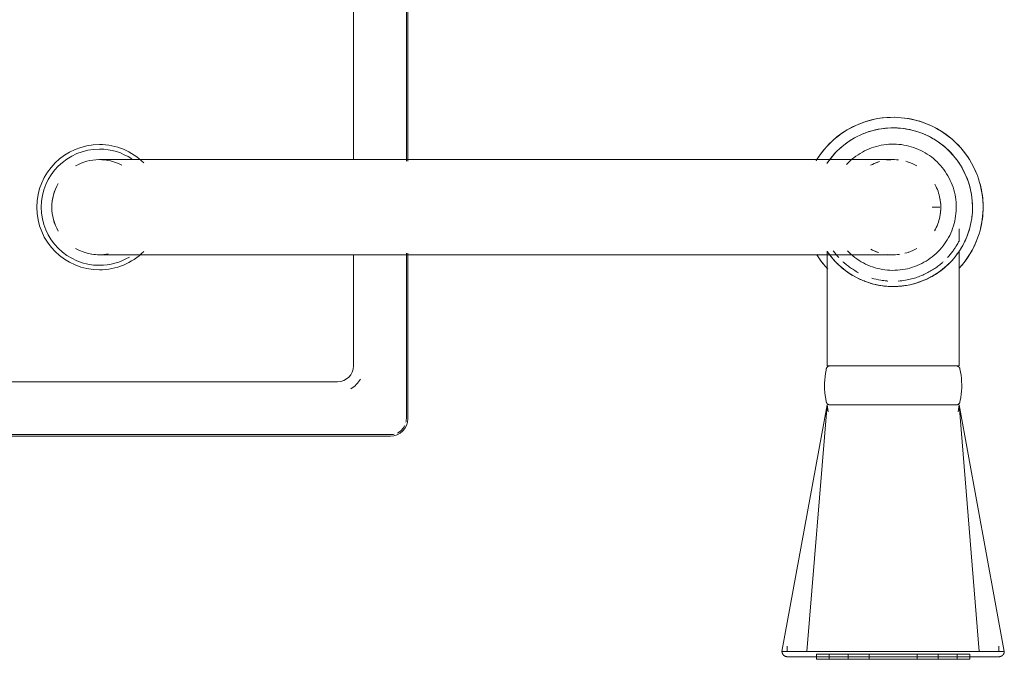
# Model space of a CAD drawing. Header units: millimetres. Extents: x -281 to 121694, y -16481 to 65128.
# Tile 31 of 256: x 20265 to 20451, y 13985 to 14105. Entities that reach past the tile are written whole.
import ezdxf

# ---------------------------------------------------------------- set-up
doc = ezdxf.new("R2010")
doc.units = ezdxf.units.MM
for name, color, linetype, lineweight in [('A--L$01A__Algemeen', 7, 'Continuous', 5), ('A--L74__VasteSanitaireVoorz', 1, 'Continuous', 5), ('A--L82__LosseGebruikersInvent', 1, 'Continuous', 5)]:
    doc.layers.add(name, color=color, linetype=linetype, lineweight=lineweight)

# ---------------------------------------------------------------- blocks, each defined once
blk = doc.blocks.new('NLRS_82_FU_UN_spoekbak_gen_kad - spoelbak dxbxh 900x900x957-V353-L_80_ 14')
at = {"layer": 'A--L$01A__Algemeen'}
for p, q in [((8.69, -149.05), (121.31, -149.05)), ((138.69, -149.05), (170, -149.05)), ((173.28, -152.32), (173.28, -492.32))]:
    blk.add_line(p, q, dxfattribs=at)
blk.add_arc((170, -152.32), 3.28, 0, 90, dxfattribs=at)
at = {"layer": 'A--L74__VasteSanitaireVoorz'}
for p, q in [((167.39, -44.82), (214, -36.32)), ((214, -41.04), (214, -36.32)), ((214, -37.32), (213, -37.32)), ((167.39, -44.82), (214, -41.04)), ((214, -73.61), (214, -41.04)), ((215.5, -42.82), (214.5, -42.82)), ((214.5, -42.82), (214.5, -71.82)), ((214.5, -42.82), (214.5, -71.82)), ((215.5, -71.82), (215.5, -42.82)), ((215.5, -71.82), (215.5, -42.82)), ((136.3, -44.82), (134.1, -44.82)), ((160, -44.82), (138.29, -44.82)), ((160, -69.82), (160, -44.82)), ((168.71, -45.05), (167.39, -44.82)), ((167.39, -45.25), (167.39, -69.4)), ((215.5, -45.24), (214.5, -45.24)), ((214.5, -45.24), (214.5, -69.41)), ((214.5, -45.24), (214.5, -69.41)), ((214.5, -69.41), (214.5, -45.24)), ((214.5, -69.41), (214.5, -45.24)), ((215.5, -69.41), (215.5, -45.24)), ((215.5, -69.41), (215.5, -45.24)), ((215.5, -45.24), (215.5, -69.41)), ((215.5, -45.24), (215.5, -69.41)), ((130, -48.49), (130, -49.97)), ((215.5, -48.79), (214.5, -48.79)), ((214.5, -48.79), (214.5, -65.85)), ((214.5, -48.79), (214.5, -65.85)), ((214.5, -65.85), (214.5, -48.79)), ((214.5, -65.85), (214.5, -48.79)), ((215.5, -65.85), (215.5, -48.79)), ((215.5, -65.85), (215.5, -48.79)), ((215.5, -48.79), (215.5, -65.85)), ((215.5, -48.79), (215.5, -65.85)), ((215.5, -52.79), (214.5, -52.79)), ((214.5, -52.79), (214.5, -61.86)), ((214.5, -52.79), (214.5, -61.86)), ((214.5, -61.86), (214.5, -52.79)), ((214.5, -61.86), (214.5, -52.79)), ((215.5, -61.86), (215.5, -52.79)), ((215.5, -61.86), (215.5, -52.79)), ((215.5, -52.79), (215.5, -61.86)), ((215.5, -52.79), (215.5, -61.86)), ((214, -59.18), (214, -55.47)), ((214.5, -61.86), (215.5, -61.86)), ((214.5, -65.85), (215.5, -65.85)), ((138.39, -69.82), (160, -69.82)), ((167.39, -69.82), (168.71, -69.6)), ((167.39, -69.82), (214, -78.33)), ((167.39, -69.82), (214, -73.61)), ((214.5, -69.41), (215.5, -69.41)), ((214.5, -71.82), (215.5, -71.82)), ((214, -78.33), (214, -73.61)), ((213, -77.33), (214, -77.33)), ((121, -87.32), (121, -177.32)), ((139, -177.32), (139, -87.32)), ((8.69, -149.32), (121.31, -149.32)), ((138.69, -149.32), (170, -149.32)), ((173, -152.32), (173, -492.32)), ((121, -159.32), (9, -159.32)), ((160, -159.32), (139, -159.32)), ((163, -482.32), (163, -162.32))]:
    blk.add_line(p, q, dxfattribs=at)
at = {"layer": 'A--L74__VasteSanitaireVoorz', "flags": 128}
for points in [[(214, -36.32), (214.04, -36.32), (214.08, -36.32), (214.12, -36.33), (214.16, -36.33), (214.2, -36.34), (214.24, -36.35), (214.28, -36.36), (214.31, -36.37), (214.35, -36.38), (214.39, -36.4), (214.43, -36.41), (214.46, -36.43), (214.5, -36.45), (214.53, -36.47), (214.56, -36.49), (214.6, -36.52), (214.63, -36.54), (214.66, -36.57), (214.69, -36.59), (214.72, -36.62), (214.74, -36.65), (214.77, -36.68), (214.8, -36.71), (214.82, -36.75), (214.84, -36.78), (214.86, -36.81), (214.88, -36.85), (214.9, -36.88), (214.92, -36.92), (214.93, -36.96), (214.95, -36.99), (214.96, -37.03), (214.97, -37.07), (214.98, -37.11), (214.99, -37.15), (214.99, -37.19), (215, -37.23), (215, -37.27), (215, -37.31), (215, -37.32)], [(215, -37.32), (215, -37.32), (215, -37.34), (215, -37.36), (215, -37.4), (215, -37.43)], [(215, -41.36), (215, -41.14), (215, -40.92), (215, -40.7), (215, -40.49), (215, -40.28), (215, -40.07), (215, -39.87), (215, -39.68), (215, -39.49), (215, -39.31), (215, -39.13), (215, -38.97), (215, -38.8), (215, -38.65), (215, -38.5), (215, -38.36), (215, -38.23), (215, -38.11), (215, -37.99), (215, -37.89), (215, -37.79), (215, -37.7), (215, -37.62), (215, -37.55), (215, -37.49), (215, -37.44), (215, -37.39), (215, -37.36), (215, -37.34), (215, -37.32), (215, -37.32)], [(215, -37.43), (215, -37.84), (215, -38.33), (215, -38.89), (215, -39.53), (215, -40.24), (215, -41.03), (215, -41.88), (215, -42.81), (215, -43.8), (215, -44.86), (215, -45.99), (215, -47.18), (215, -48.43), (215, -49.74), (215, -51.11), (215, -52.53), (215, -53.39)], [(130, -40.32), (129.32, -40.34), (128.64, -40.38), (127.96, -40.45), (127.29, -40.54), (126.62, -40.66), (125.96, -40.81), (125.3, -40.99), (124.65, -41.19), (124.01, -41.41), (123.38, -41.67), (122.76, -41.94), (122.15, -42.25), (121.55, -42.57), (120.97, -42.92), (120.4, -43.29), (119.85, -43.69), (119.31, -44.11), (118.79, -44.54), (118.29, -45), (117.8, -45.48), (117.34, -45.98), (116.9, -46.49), (116.47, -47.03), (116.07, -47.57), (115.69, -48.14), (115.34, -48.72), (115.01, -49.31), (114.7, -49.92), (114.41, -50.54), (114.16, -51.16), (113.92, -51.8), (113.71, -52.45), (113.53, -53.11), (113.38, -53.77), (113.25, -54.43), (113.15, -55.11), (113.07, -55.78), (113.02, -56.46), (113, -57.14), (113.01, -57.82), (113.04, -58.5), (113.1, -59.18), (113.19, -59.85), (113.3, -60.52), (113.44, -61.19), (113.61, -61.85), (113.81, -62.5), (114.03, -63.14), (114.27, -63.77), (114.54, -64.4), (114.84, -65.01), (115.16, -65.61), (115.5, -66.2), (115.87, -66.77), (116.26, -67.33), (116.67, -67.87), (117.1, -68.39), (117.55, -68.9), (118.03, -69.39), (118.52, -69.86), (119.03, -70.31), (119.56, -70.74), (120.1, -71.14), (120.66, -71.53), (121.24, -71.89)], [(141.48, -44.79), (140.97, -44.34), (140.44, -43.91), (139.9, -43.5), (139.34, -43.12), (138.76, -42.76), (138.17, -42.42), (137.57, -42.1), (136.96, -41.81), (136.33, -41.55), (135.69, -41.31), (135.05, -41.09), (134.4, -40.9), (133.74, -40.74), (133.07, -40.6), (132.4, -40.49), (131.72, -40.41), (131.05, -40.36), (130.37, -40.33), (130, -40.32)], [(130, -42.32), (129.4, -42.34), (128.8, -42.37), (128.2, -42.43), (127.61, -42.52), (127.02, -42.62), (126.43, -42.75), (125.85, -42.91), (125.28, -43.09), (124.72, -43.29), (124.16, -43.51), (123.61, -43.75), (123.07, -44.02), (122.55, -44.31), (122.03, -44.62), (121.53, -44.94), (121.04, -45.29), (120.57, -45.66), (120.11, -46.05), (119.67, -46.45), (119.24, -46.87), (118.83, -47.31), (118.44, -47.77), (118.07, -48.24), (117.71, -48.72), (117.38, -49.22), (117.06, -49.73), (116.77, -50.25), (116.5, -50.79), (116.25, -51.33), (116.02, -51.89), (115.81, -52.45), (115.63, -53.02), (115.47, -53.6), (115.33, -54.19), (115.22, -54.77), (115.13, -55.37), (115.06, -55.96), (115.02, -56.56), (115, -57.16), (115.01, -57.76), (115.04, -58.36), (115.09, -58.96), (115.17, -59.55), (115.27, -60.15), (115.39, -60.73), (115.54, -61.31), (115.71, -61.89), (115.91, -62.46), (116.12, -63.02), (116.36, -63.57), (116.62, -64.11), (116.9, -64.64), (117.21, -65.15), (117.53, -65.66), (117.87, -66.15), (118.24, -66.63), (118.62, -67.09), (119.02, -67.54), (119.43, -67.97), (119.87, -68.38), (120.32, -68.78), (120.78, -69.16), (121.27, -69.52), (121.76, -69.86)], [(138.47, -69.7), (138.96, -69.36), (139.43, -68.99), (139.89, -68.6), (140.33, -68.2), (140.76, -67.77), (141.17, -67.34), (141.56, -66.88), (141.93, -66.41), (142.29, -65.93), (142.62, -65.43), (142.94, -64.92), (143.23, -64.39), (143.5, -63.86), (143.75, -63.31), (143.98, -62.76), (144.19, -62.2), (144.37, -61.62), (144.53, -61.05), (144.67, -60.46), (144.78, -59.87), (144.87, -59.28), (144.94, -58.68), (144.98, -58.09), (145, -57.49), (144.99, -56.89), (144.96, -56.29), (144.91, -55.69), (144.83, -55.09), (144.73, -54.5), (144.61, -53.92), (144.46, -53.33), (144.29, -52.76), (144.09, -52.19), (143.88, -51.63), (143.64, -51.08), (143.38, -50.54), (143.1, -50.01), (142.79, -49.49), (142.47, -48.99), (142.13, -48.5), (141.76, -48.02), (141.38, -47.56), (140.98, -47.11), (140.57, -46.68), (140.13, -46.26), (139.68, -45.87), (139.22, -45.49), (138.73, -45.13), (138.24, -44.79), (137.73, -44.47), (137.21, -44.17), (136.68, -43.89), (136.14, -43.64), (135.59, -43.4), (135.02, -43.19), (134.46, -43), (133.88, -42.83), (133.3, -42.69), (132.71, -42.57), (132.12, -42.47), (131.52, -42.4), (130.92, -42.35), (130.32, -42.33), (130, -42.32)], [(215, -73.28), (215, -71.42), (215, -69.53), (215, -67.62), (215, -65.7), (215, -63.76), (215, -61.81), (215, -59.86), (215, -57.9), (215, -55.94), (215, -53.98), (215, -52.03), (215, -50.09), (215, -48.15), (215, -46.24), (215, -44.34), (215, -42.46), (215, -41.36)], [(160.59, -44.69), (161.18, -44.57), (161.78, -44.48), (162.37, -44.42), (162.97, -44.38), (163.57, -44.36), (164.17, -44.37), (164.77, -44.4), (165.37, -44.45), (165.96, -44.53), (166.55, -44.64), (166.8, -44.69)], [(130, -45.39), (129.52, -45.4), (129.05, -45.42), (128.57, -45.47), (128.1, -45.54), (127.63, -45.62), (127.16, -45.73), (126.7, -45.85), (126.24, -45.99), (125.79, -46.15), (125.35, -46.33), (124.92, -46.52), (124.49, -46.74), (124.07, -46.96), (123.66, -47.21), (123.26, -47.47), (122.87, -47.75), (122.49, -48.04), (122.13, -48.35), (121.78, -48.67), (121.44, -49.01), (121.11, -49.36), (120.8, -49.72), (120.5, -50.09), (120.22, -50.48), (119.95, -50.87), (119.7, -51.28), (119.47, -51.7), (119.25, -52.12), (119.06, -52.56), (118.87, -53), (118.71, -53.45), (118.56, -53.9), (118.44, -54.36), (118.33, -54.83), (118.24, -55.29), (118.16, -55.77), (118.11, -56.24), (118.08, -56.72), (118.06, -57.2), (118.07, -57.67), (118.09, -58.15), (118.13, -58.63), (118.19, -59.1), (118.28, -59.57), (118.37, -60.04), (118.49, -60.5), (118.63, -60.96), (118.78, -61.41), (118.95, -61.85), (119.14, -62.29), (119.35, -62.72), (119.58, -63.14), (119.82, -63.56), (120.07, -63.96), (120.35, -64.35), (120.64, -64.73), (120.94, -65.1), (121.26, -65.45), (121.59, -65.8), (121.94, -66.13)], [(138.22, -65.98), (138.56, -65.64), (138.89, -65.29), (139.2, -64.93), (139.5, -64.56), (139.78, -64.17), (140.05, -63.77), (140.3, -63.37), (140.53, -62.95), (140.75, -62.53), (140.94, -62.09), (141.13, -61.65), (141.29, -61.2), (141.44, -60.75), (141.56, -60.29), (141.67, -59.82), (141.76, -59.35), (141.84, -58.88), (141.89, -58.41), (141.92, -57.93), (141.94, -57.45), (141.93, -56.98), (141.91, -56.5), (141.87, -56.02), (141.81, -55.55), (141.72, -55.08), (141.63, -54.61), (141.51, -54.15), (141.37, -53.69), (141.22, -53.24), (141.05, -52.79), (140.86, -52.36), (140.65, -51.93), (140.42, -51.5), (140.18, -51.09), (139.93, -50.69), (139.65, -50.3), (139.36, -49.92), (139.06, -49.55), (138.74, -49.19), (138.41, -48.85), (138.06, -48.52), (137.71, -48.21), (137.33, -47.9), (136.95, -47.62), (136.56, -47.35), (136.15, -47.09), (135.74, -46.86), (135.32, -46.64), (134.89, -46.43), (134.45, -46.24), (134, -46.08), (133.55, -45.92), (133.09, -45.79), (132.62, -45.68), (132.16, -45.58), (131.68, -45.51), (131.21, -45.45), (130.73, -45.41), (130.26, -45.39), (130, -45.39)], [(160, -45.42), (160, -45.39), (160, -45.36), (160.01, -45.33), (160.01, -45.3), (160.01, -45.27), (160.02, -45.24), (160.03, -45.21), (160.04, -45.18), (160.05, -45.16), (160.06, -45.13), (160.07, -45.1), (160.08, -45.07), (160.1, -45.05), (160.11, -45.02), (160.13, -45), (160.15, -44.97), (160.17, -44.95), (160.19, -44.92), (160.21, -44.9), (160.23, -44.88), (160.25, -44.86), (160.27, -44.84), (160.3, -44.82), (160.32, -44.8), (160.34, -44.79), (160.37, -44.77), (160.4, -44.76), (160.42, -44.74), (160.45, -44.73), (160.48, -44.72), (160.51, -44.71), (160.53, -44.7), (160.56, -44.69), (160.59, -44.69)], [(160, -45.42), (160, -45.43), (160, -45.46), (160, -45.5), (160, -45.57), (160, -45.66), (160, -45.76), (160, -45.88), (160, -46.02), (160, -46.18), (160, -46.36), (160, -46.55), (160, -46.76), (160, -46.99), (160, -47.24), (160, -47.5), (160, -47.78), (160, -48.07), (160, -48.37), (160, -48.7), (160, -49.03), (160, -49.38), (160, -49.74), (160, -50.11), (160, -50.5), (160, -50.89), (160, -51.3), (160, -51.71), (160, -52.14), (160, -52.57), (160, -53.01), (160, -53.46), (160, -53.91), (160, -54.37), (160, -54.83), (160, -55.3), (160, -55.77), (160, -56.24), (160, -56.72), (160, -57.2), (160, -57.67), (160, -58.15), (160, -58.62), (160, -59.09), (160, -59.56), (160, -60.03), (160, -60.49), (160, -60.95), (160, -61.4), (160, -61.84), (160, -62.28), (160, -62.71), (160, -63.13), (160, -63.54), (160, -63.94), (160, -64.33), (160, -64.71), (160, -65.08), (160, -65.43), (160, -65.77), (160, -66.1), (160, -66.42), (160, -66.72), (160, -67), (160, -67.27), (160, -67.52), (160, -67.76), (160, -67.98), (160, -68.19), (160, -68.37), (160, -68.54), (160, -68.69), (160, -68.82), (160, -68.94), (160, -69.03), (160, -69.11), (160, -69.17), (160, -69.21), (160, -69.23), (160, -69.23)], [(160, -46.46), (160, -46.28), (160, -46.11), (160, -45.96), (160, -45.82), (160, -45.71), (160, -45.62), (160, -45.54), (160, -45.48), (160, -45.44), (160, -45.42), (160, -45.42)], [(166.8, -44.69), (166.83, -44.69), (166.86, -44.7), (166.88, -44.71), (166.91, -44.72), (166.94, -44.73), (166.97, -44.74), (166.99, -44.76), (167.02, -44.77), (167.05, -44.79), (167.07, -44.8), (167.1, -44.82), (167.12, -44.84), (167.14, -44.86), (167.16, -44.88), (167.18, -44.9), (167.21, -44.92), (167.22, -44.95), (167.24, -44.97), (167.26, -44.99), (167.28, -45.02), (167.29, -45.05), (167.31, -45.07), (167.32, -45.1), (167.33, -45.13), (167.34, -45.15), (167.35, -45.18), (167.36, -45.21), (167.37, -45.24), (167.38, -45.27), (167.38, -45.3), (167.39, -45.33), (167.39, -45.36), (167.39, -45.39), (167.39, -45.42)], [(167.39, -69.23), (167.39, -69.22), (167.39, -69.19), (167.39, -69.14), (167.39, -69.08), (167.39, -68.99), (167.39, -68.89), (167.39, -68.77), (167.39, -68.62), (167.39, -68.47), (167.39, -68.29), (167.39, -68.09), (167.39, -67.88), (167.39, -67.66), (167.39, -67.41), (167.39, -67.15), (167.39, -66.87), (167.39, -66.58), (167.39, -66.27), (167.39, -65.95), (167.39, -65.62), (167.39, -65.27), (167.39, -64.91), (167.39, -64.54), (167.39, -64.15), (167.39, -63.76), (167.39, -63.35), (167.39, -62.93), (167.39, -62.51), (167.39, -62.08), (167.39, -61.64), (167.39, -61.19), (167.39, -60.74), (167.39, -60.28), (167.39, -59.81), (167.39, -59.35), (167.39, -58.88), (167.39, -58.4), (167.39, -57.93), (167.39, -57.45), (167.39, -56.98), (167.39, -56.5), (167.39, -56.03), (167.39, -55.55), (167.39, -55.08), (167.39, -54.62), (167.39, -54.16), (167.39, -53.7), (167.39, -53.25), (167.39, -52.81), (167.39, -52.37), (167.39, -51.94), (167.39, -51.52), (167.39, -51.11), (167.39, -50.71), (167.39, -50.32), (167.39, -49.94), (167.39, -49.57), (167.39, -49.22), (167.39, -48.87), (167.39, -48.55), (167.39, -48.23), (167.39, -47.93), (167.39, -47.65), (167.39, -47.38), (167.39, -47.12), (167.39, -46.89), (167.39, -46.67), (167.39, -46.46), (167.39, -46.28), (167.39, -46.11), (167.39, -45.96), (167.39, -45.82), (167.39, -45.71), (167.39, -45.62), (167.39, -45.54), (167.39, -45.48), (167.39, -45.44), (167.39, -45.42), (167.39, -45.42)], [(167.39, -45.42), (167.39, -45.43), (167.39, -45.46), (167.39, -45.5), (167.39, -45.57), (167.39, -45.66), (167.39, -45.76), (167.39, -45.88), (167.39, -46.02), (167.39, -46.18), (167.39, -46.36)], [(125.67, -49.43), (125.99, -49.27), (126.32, -49.11), (126.65, -48.97), (126.99, -48.84), (127.33, -48.73), (127.67, -48.63), (128.02, -48.54), (128.37, -48.47), (128.73, -48.41), (129.09, -48.37), (129.45, -48.34), (129.81, -48.33), (130, -48.32)], [(130, -48.32), (130.36, -48.33), (130.72, -48.35), (131.08, -48.39), (131.43, -48.44), (131.79, -48.5), (132.14, -48.58), (132.49, -48.67), (132.83, -48.78), (133.17, -48.9), (133.5, -49.03), (133.83, -49.18), (134.16, -49.34), (134.47, -49.51)], [(215, -53.39), (215, -53.57), (215, -53.76), (215, -53.96), (215, -54.16), (215, -54.37), (215, -54.58), (215, -54.79), (215, -55.01), (215, -55.24), (215, -55.46), (215, -55.69), (215, -55.92), (215, -56.16), (215, -56.4), (215, -56.63), (215, -56.87), (215, -57.11), (215, -57.35), (215, -57.59), (215, -57.83), (215, -58.07), (215, -58.31), (215, -58.54), (215, -58.78), (215, -59.01), (215, -59.24), (215, -59.46), (215, -59.69), (215, -59.9), (215, -60.12), (215, -60.33), (215, -60.53), (215, -60.73), (215, -60.93), (215, -61.12), (215, -61.26)], [(121.32, -54.93), (121.43, -54.59), (121.54, -54.24)], [(138.51, -54.4), (138.62, -54.74), (138.72, -55.09)], [(121.08, -58.5), (121.04, -58.14), (121.01, -57.78), (121, -57.42), (121, -57.06), (121.02, -56.7), (121.05, -56.34)], [(121, -57.32), (121, -57.35), (121, -57.42), (121, -57.54), (121, -57.71), (121, -57.92), (121, -58.18), (121, -58.49), (121, -58.85), (121, -59.25), (121, -59.69), (121, -60.18), (121, -60.71), (121, -61.29), (121, -61.91), (121, -62.56), (121, -63.26), (121, -64), (121, -64.77), (121, -65.58), (121, -66.42), (121, -67.3), (121, -68.21), (121, -69.15), (121, -70.12), (121, -71.11), (121, -72.14), (121, -73.18), (121, -74.25), (121, -75.34), (121, -76.45), (121, -77.58), (121, -78.72), (121, -79.88), (121, -81.05), (121, -82.22), (121, -83.41), (121, -84.6), (121, -85.8), (121, -87), (121, -87.32)], [(138.92, -56.15), (138.96, -56.51), (138.99, -56.87), (139, -57.23), (139, -57.59), (138.98, -57.95), (138.95, -58.3)], [(139, -87.32), (139, -86.12), (139, -84.93), (139, -83.73), (139, -82.54), (139, -81.36), (139, -80.19), (139, -79.03), (139, -77.89), (139, -76.76), (139, -75.64), (139, -74.55), (139, -73.47), (139, -72.42), (139, -71.39), (139, -70.38), (139, -69.41), (139, -68.46), (139, -67.54), (139, -66.66), (139, -65.8), (139, -64.98), (139, -64.2), (139, -63.46), (139, -62.75), (139, -62.08), (139, -61.45), (139, -60.87), (139, -60.32), (139, -59.82), (139, -59.36), (139, -58.95), (139, -58.58), (139, -58.26), (139, -57.99), (139, -57.76), (139, -57.58), (139, -57.45), (139, -57.36), (139, -57.33)], [(121.9, -61.25), (121.75, -60.92), (121.61, -60.59), (121.49, -60.25), (121.38, -59.9)], [(138.57, -60.06), (138.46, -60.4), (138.33, -60.74), (138.18, -61.07), (138.03, -61.39)], [(215, -61.26), (215, -62.71), (215, -64.11), (215, -65.46), (215, -66.74), (215, -67.97), (215, -69.13), (215, -70.23), (215, -71.26), (215, -72.23), (215, -73.13), (215, -73.95), (215, -74.71), (215, -75.39), (215, -76), (215, -76.53), (215, -76.99), (215, -77.22)], [(160, -69.23), (160, -69.22), (160, -69.19), (160, -69.14), (160, -69.08), (160, -68.99), (160, -68.89), (160, -68.77), (160, -68.62), (160, -68.47), (160, -68.29)], [(167.39, -68.19), (167.39, -68.37), (167.39, -68.54), (167.39, -68.69), (167.39, -68.82), (167.39, -68.94), (167.39, -69.03), (167.39, -69.11), (167.39, -69.17), (167.39, -69.21), (167.39, -69.23), (167.39, -69.23)], [(139.03, -71.73), (139.6, -71.35), (140.15, -70.96), (140.69, -70.54), (141.21, -70.1), (141.71, -69.65)], [(160.59, -69.96), (160.57, -69.96), (160.54, -69.95), (160.51, -69.94), (160.48, -69.93), (160.45, -69.92), (160.42, -69.9), (160.4, -69.89), (160.37, -69.88), (160.35, -69.86), (160.32, -69.84), (160.3, -69.83), (160.27, -69.81), (160.25, -69.79), (160.23, -69.77), (160.21, -69.75), (160.19, -69.72), (160.17, -69.7), (160.15, -69.68), (160.13, -69.65), (160.12, -69.63), (160.1, -69.6), (160.09, -69.58), (160.07, -69.55), (160.06, -69.52), (160.05, -69.49), (160.04, -69.47), (160.03, -69.44), (160.02, -69.41), (160.02, -69.38), (160.01, -69.35), (160.01, -69.32), (160, -69.29), (160, -69.26), (160, -69.23)], [(166.8, -69.96), (166.21, -70.07), (165.61, -70.16), (165.02, -70.23), (164.42, -70.27), (163.82, -70.29), (163.22, -70.28), (162.62, -70.25), (162.02, -70.19), (161.43, -70.11), (160.84, -70.01), (160.59, -69.96)], [(167.39, -69.23), (167.39, -69.26), (167.39, -69.29), (167.39, -69.32), (167.38, -69.35), (167.38, -69.38), (167.37, -69.41), (167.36, -69.44), (167.35, -69.46), (167.34, -69.49), (167.33, -69.52), (167.32, -69.55), (167.31, -69.57), (167.29, -69.6), (167.28, -69.63), (167.26, -69.65), (167.24, -69.68), (167.23, -69.7), (167.21, -69.72), (167.19, -69.75), (167.17, -69.77), (167.14, -69.79), (167.12, -69.81), (167.1, -69.83), (167.07, -69.84), (167.05, -69.86), (167.02, -69.88), (167, -69.89), (166.97, -69.9), (166.94, -69.92), (166.91, -69.93), (166.89, -69.94), (166.86, -69.95), (166.83, -69.96), (166.8, -69.96)], [(215, -77.33), (215, -77.32), (215, -77.31), (215, -77.29), (215, -77.25), (215, -77.21), (215, -77.16), (215, -77.1), (215, -77.02), (215, -76.94), (215, -76.86), (215, -76.76), (215, -76.65), (215, -76.54), (215, -76.41), (215, -76.28), (215, -76.14), (215, -75.99), (215, -75.84), (215, -75.68), (215, -75.51), (215, -75.33), (215, -75.15), (215, -74.96), (215, -74.77), (215, -74.57), (215, -74.37), (215, -74.16), (215, -73.94), (215, -73.73), (215, -73.5), (215, -73.28)], [(215, -77.33), (215, -77.37), (215, -77.41), (214.99, -77.45), (214.99, -77.49), (214.98, -77.53), (214.97, -77.57), (214.96, -77.61), (214.95, -77.64), (214.94, -77.68), (214.92, -77.72), (214.9, -77.76), (214.89, -77.79), (214.87, -77.83), (214.85, -77.86), (214.83, -77.89), (214.8, -77.93), (214.78, -77.96), (214.75, -77.99), (214.72, -78.02), (214.7, -78.05), (214.67, -78.07), (214.64, -78.1), (214.61, -78.12), (214.57, -78.15), (214.54, -78.17), (214.51, -78.19), (214.47, -78.21), (214.44, -78.23), (214.4, -78.25), (214.36, -78.26), (214.32, -78.27), (214.29, -78.29), (214.25, -78.3), (214.21, -78.31), (214.17, -78.31), (214.13, -78.32), (214.09, -78.33), (214.05, -78.33), (214.01, -78.33), (214, -78.33)], [(215, -77.22), (215, -77.26), (215, -77.29), (215, -77.31), (215, -77.33), (215, -77.33)], [(121, -177.32), (121, -178.52), (121, -179.72), (121, -180.92), (121, -182.1), (121, -183.28), (121, -184.46), (121, -185.61), (121, -186.76), (121, -187.89), (121, -189.01), (121, -190.1), (121, -191.18), (121, -192.23), (121, -193.26), (121, -194.26), (121, -195.24), (121, -196.19), (121, -197.11), (121, -197.99), (121, -198.84), (121, -199.66), (121, -200.45), (121, -201.19), (121, -201.9), (121, -202.57), (121, -203.2), (121, -203.78), (121, -204.33), (121, -204.83), (121, -205.29), (121, -205.7), (121, -206.06), (121, -206.39), (121, -206.66), (121, -206.89), (121, -207.07), (121, -207.2), (121, -207.29), (121, -207.32)], [(139, -207.32), (139, -207.3), (139, -207.23), (139, -207.11), (139, -206.94), (139, -206.73), (139, -206.46), (139, -206.16), (139, -205.8), (139, -205.4), (139, -204.96), (139, -204.47), (139, -203.93), (139, -203.36), (139, -202.74), (139, -202.08), (139, -201.39), (139, -200.65), (139, -199.88), (139, -199.07), (139, -198.23), (139, -197.35), (139, -196.44), (139, -195.5), (139, -194.53), (139, -193.53), (139, -192.51), (139, -191.46), (139, -190.39), (139, -189.3), (139, -188.19), (139, -187.07), (139, -185.93), (139, -184.77), (139, -183.6), (139, -182.42), (139, -181.24), (139, -180.04), (139, -178.85), (139, -177.65), (139, -177.32)]]:
    blk.add_lwpolyline(points, dxfattribs=at)
at = {"layer": 'A--L74__VasteSanitaireVoorz'}
for centre, radius, start, end in [((130, -57.32), 17, 90, 104.9714), ((130, -57.32), 17, 75.0026, 90), ((130, -57.32), 17, 111.152, 238.6989), ((130, -57.32), 15, 90, 235.403), ((130, -57.32), 15, 82.7828, 90), ((130, -57.32), 17, 49.3307, 68.7456), ((130, -57.32), 15, 64.2332, 74.1694), ((130, -57.32), 15, 45.7612, 60.3702), ((130, -57.32), 9, 90, 101.5585), ((130, -57.32), 9, 90, 101.5585), ((130, -57.32), 9, 90, 101.5585), ((130, -57.32), 9, 78.4415, 90), ((130, -57.32), 9, 78.4415, 90), ((130, -57.32), 9, 78.4415, 90), ((130, -57.32), 15, 28.9705, 44.2753), ((130, -57.32), 15, 1.8316, 22.8028), ((130, -57.32), 9, 150, 161.5585), ((130, -57.32), 9, 150, 161.5585), ((130, -57.32), 9, 150, 161.5585), ((130, -57.32), 9, 18.4415, 30), ((130, -57.32), 9, 18.4415, 30), ((130, -57.32), 9, 18.4415, 30), ((130, -57.32), 15, 343.9594, 358.1699), ((130, -57.32), 9, 198.4415, 208.2372), ((130, -57.32), 9, 198.4415, 208.2372), ((130, -57.32), 9, 198.4415, 208.2372), ((130, -57.32), 9, 331.8368, 341.5585), ((130, -57.32), 9, 331.8368, 341.5585), ((130, -57.32), 9, 331.8368, 341.5585), ((130, -57.32), 15, 315.7259, 331.034), ((130, -57.32), 15, 305.1402, 314.2381), ((130, -57.32), 17, 301.8473, 310.6693), ((170, -152.32), 3, 77.1429, 90), ((170, -152.32), 3, 25.7143, 64.2857), ((170, -152.32), 3, 360, 12.8571), ((160, -162.32), 5, 30, 60), ((160, -162.32), 3, 0, 90), ((130, -207.32), 11.85, 135, 180), ((130, -207.32), 11.85, 360, 45), ((130, -207.32), 10.99, 146.2286, 180), ((130, -207.32), 10.99, 360, 30.9909), ((130, -207.32), 9, 151.7628, 210), ((130, -207.32), 9, 330, 10.5797), ((130, -207.32), 11.85, 180, 360), ((130, -207.32), 10.99, 180, 360), ((130, -207.32), 9, 350.8703, 360), ((130, -207.32), 9, 240.0008, 270), ((130, -207.32), 9, 240, 300), ((130, -207.32), 9, 270, 299.9992)]:
    blk.add_arc(centre, radius, start, end, dxfattribs=at)
for points, knots in [([(136.3, -44.82), (136.43, -44.89), (136.7, -45.02), (137.15, -45.29), (137.45, -45.47), (137.69, -45.62), (137.95, -45.8), (138.33, -46.07), (138.85, -46.47), (139.28, -46.84), (139.5, -47.04)], [0, 0, 0, 0, 0.0555556, 0.0833333, 0.0972222, 0.1111111, 0.125, 0.1388889, 0.1666667, 0.1944444, 0.1944444, 0.1944444, 0.1944444]), ([(138.29, -69.82), (138.37, -69.77), (138.57, -69.64), (138.94, -69.37), (139.19, -69.18), (139.39, -69.03), (139.61, -68.84), (139.94, -68.56), (140.39, -68.15), (140.95, -67.58), (141.51, -66.96), (142.05, -66.28), (142.75, -65.26), (143.4, -64.12), (143.96, -62.84), (144.33, -61.82), (144.62, -60.74), (144.91, -59.27), (145.03, -57.72), (144.97, -56.14), (144.79, -54.63), (144.36, -52.8), (143.7, -51.14), (143.08, -49.96), (142.58, -49.13), (142.04, -48.37), (141.51, -47.69), (140.95, -47.06), (140.39, -46.49), (139.94, -46.08), (139.61, -45.8), (139.39, -45.62), (139.18, -45.46), (138.94, -45.28), (138.57, -45.01), (138.37, -44.88), (138.29, -44.82)], [0, 0, 0, 0, 0.055556, 0.083333, 0.097222, 0.111111, 0.125, 0.138889, 0.166667, 0.194444, 0.222222, 0.25, 0.277778, 0.333333, 0.361111, 0.388889, 0.416667, 0.444444, 0.5, 0.527778, 0.555556, 0.611111, 0.666667, 0.694444, 0.722222, 0.75, 0.777778, 0.805556, 0.833333, 0.861111, 0.875, 0.888889, 0.902778, 0.916667, 0.944444, 1, 1, 1, 1]), ([(140.3, -47.85), (140.45, -48), (140.79, -48.39), (141.32, -49.06), (141.87, -49.88), (142.38, -50.77), (142.85, -51.73), (143.25, -52.76), (143.58, -53.85), (143.83, -55.03), (143.93, -55.88), (143.97, -56.35)], [0.2305109, 0.2305109, 0.2305109, 0.2305109, 0.25, 0.2777778, 0.3055556, 0.3333333, 0.3611111, 0.3888889, 0.4166667, 0.4444444, 0.4772922, 0.4772922, 0.4772922, 0.4772922]), ([(143.97, -58.3), (143.96, -58.37), (143.92, -58.84), (143.79, -59.88), (143.57, -60.82), (143.4, -61.37)], [0.52279602, 0.52279602, 0.52279602, 0.52279602, 0.52777778, 0.55555556, 0.59787915, 0.59787915, 0.59787915, 0.59787915]), ([(142.38, -63.87), (142.3, -64.02), (142.13, -64.32), (141.78, -64.9), (141.32, -65.58), (140.79, -66.26), (140.45, -66.65), (140.3, -66.8)], [0.6666667, 0.6666667, 0.6666667, 0.6666667, 0.6805556, 0.6944444, 0.7222222, 0.75, 0.7695525, 0.7695525, 0.7695525, 0.7695525])]:
    blk.add_open_spline(points, degree=3, knots=knots, dxfattribs=at)
blk.add_open_spline([(139.5, -67.61), (139.28, -67.81), (138.85, -68.18), (138.44, -68.5), (138.24, -68.64)], degree=3, dxfattribs=at)

msp = doc.modelspace()

# ---------------------------------------------------------------- block references
at = {"layer": 'A--L82__LosseGebruikersInvent', "rotation": 269.9999999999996}
msp.add_blockref('NLRS_82_FU_UN_spoekbak_gen_kad - spoelbak dxbxh 900x900x957-V353-L_80_ 14', (20487.32, 14200), dxfattribs=at)

doc.saveas('drawing.dxf')
